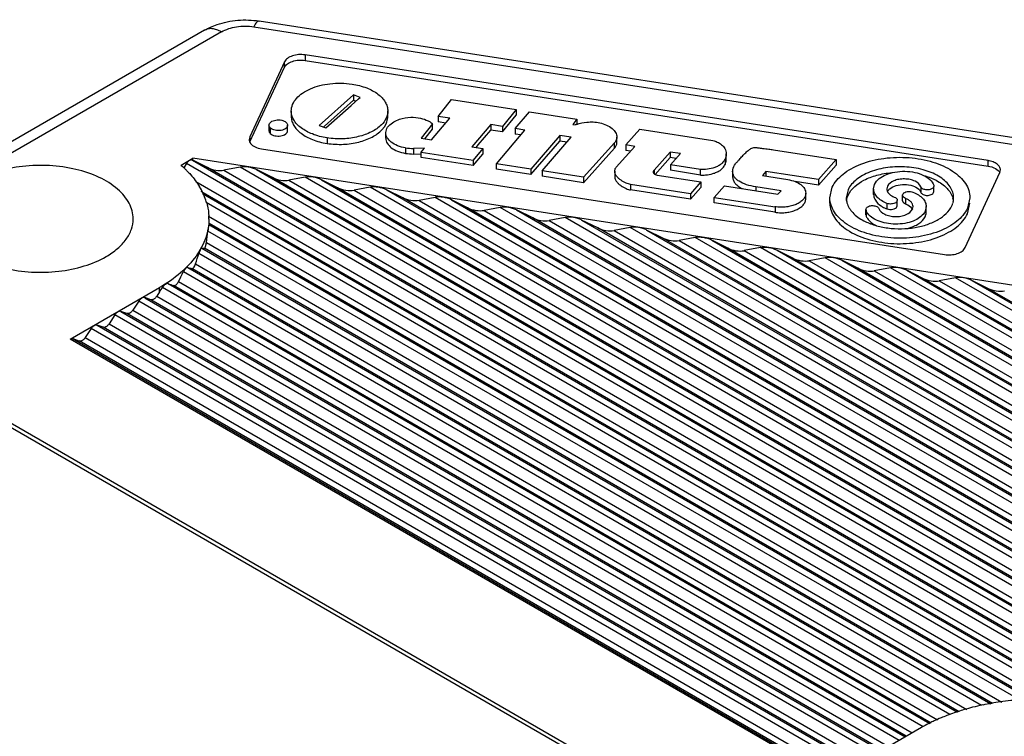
# Model space of a CAD drawing. Header units: inches. Extents: x 0 to 22, y 0 to 17.
# Tile 18 of 33: x 8.5 to 9.6, y 14.4 to 15.2. Entities that reach past the tile are written whole.
import ezdxf

# ---------------------------------------------------------------- set-up
doc = ezdxf.new("R2010")
doc.units = ezdxf.units.IN
doc.header["$LTSCALE"] = 1.21
doc.header["$MEASUREMENT"] = 0
doc.layers.get('0').update_dxf_attribs({"linetype": 'CONTINUOUS'})

msp = doc.modelspace()

# ---------------------------------------------------------------- linework, layer by layer
at = {"color": 7, "linetype": 'CONTINUOUS'}
for p, q in [((8.7271, 15.2252), (9.6896, 15.0763)), ((9.6956, 15.0831), (8.7331, 15.232)), ((8.6694, 15.2213), (7.6936, 14.6579)), ((8.6891, 15.2193), (7.7329, 14.6673)), ((8.7871, 15.1924), (8.7871, 15.186)), ((9.5857, 15.0689), (8.7871, 15.1924)), ((8.763, 15.1844), (8.7222, 15.0965)), ((8.7225, 15.0906), (8.763, 15.1779)), ((8.763, 15.1779), (8.763, 15.1844)), ((8.7871, 15.186), (9.5857, 15.0624)), ((8.8436, 15.1457), (8.8035, 15.11)), ((8.8436, 15.1457), (8.8436, 15.1393)), ((8.8514, 15.1426), (8.8436, 15.1457)), ((8.8096, 15.109), (8.8436, 15.1393)), ((8.8114, 15.1071), (8.8407, 15.1331)), ((8.8407, 15.1331), (8.8456, 15.1375)), ((8.8436, 15.1393), (8.8464, 15.1382)), ((8.8456, 15.1375), (8.8496, 15.1411)), ((8.8496, 15.1411), (8.8514, 15.1426)), ((8.9425, 15.1204), (8.9583, 15.1402)), ((8.9583, 15.1402), (9.034, 15.1285)), ((8.7708, 15.1268), (8.7708, 15.1204)), ((8.8837, 15.1204), (8.8837, 15.1269)), ((8.9425, 15.1204), (8.9425, 15.114)), ((8.9562, 15.1183), (8.9425, 15.1204)), ((9.034, 15.1285), (9.0178, 15.1088)), ((9.0178, 15.1024), (9.034, 15.1221)), ((9.0326, 15.1062), (9.0493, 15.1257)), ((9.034, 15.1285), (9.034, 15.1221)), ((9.0493, 15.1257), (9.1047, 15.1171)), ((8.7447, 15.1101), (8.7447, 15.1037)), ((8.7665, 15.1038), (8.7665, 15.1103)), ((8.8035, 15.11), (8.8114, 15.1071)), ((8.8086, 15.1081), (8.8096, 15.109)), ((8.8768, 15.1048), (8.8797, 15.1084)), ((8.8797, 15.1084), (8.8817, 15.112)), ((8.9361, 15.1119), (8.9226, 15.0951)), ((8.9349, 15.0932), (8.9562, 15.1183)), ((8.9361, 15.1055), (8.9361, 15.1119)), ((8.9514, 15.1126), (8.9425, 15.114)), ((9.0042, 15.111), (8.9821, 15.0848)), ((9.0042, 15.111), (9.0042, 15.1046)), ((9.0178, 15.1088), (9.0042, 15.111)), ((9.0178, 15.1088), (9.0178, 15.1024)), ((9.1047, 15.1171), (9.1001, 15.111)), ((9.1001, 15.111), (9.103, 15.1105)), ((9.1047, 15.1171), (9.1047, 15.1111)), ((8.7462, 15.107), (8.7462, 15.1006)), ((8.8814, 15.1015), (8.8824, 15.1062)), ((8.8814, 15.0951), (8.8814, 15.1015)), ((8.9272, 15.0944), (8.9361, 15.1055)), ((8.9895, 15.0872), (9.0041, 15.1045)), ((9.0178, 15.1024), (9.0042, 15.1046)), ((9.0108, 15.0652), (9.0439, 15.1045)), ((9.0326, 15.1062), (9.0326, 15.0998)), ((9.0439, 15.1045), (9.0326, 15.1062)), ((9.0391, 15.0988), (9.0326, 15.0998)), ((9.085, 15.0981), (9.0508, 15.059)), ((9.085, 15.0981), (9.085, 15.0917)), ((9.0982, 15.0961), (9.085, 15.0981)), ((9.1622, 15.0872), (9.1785, 15.1057)), ((9.1785, 15.1057), (9.2639, 15.0924)), ((8.7222, 15.0965), (8.7216, 15.0936)), ((8.7222, 15.0965), (8.7222, 15.0912)), ((8.8126, 15.0954), (8.8126, 15.0889)), ((8.9226, 15.0951), (8.9349, 15.0932)), ((8.9874, 15.0847), (8.9895, 15.0872)), ((9.0508, 15.0526), (9.085, 15.0917)), ((9.0644, 15.0569), (9.0982, 15.0961)), ((9.0933, 15.0904), (9.085, 15.0917)), ((9.1488, 15.0896), (9.1126, 15.0495)), ((9.1488, 15.0832), (9.1488, 15.0896)), ((9.1507, 15.0613), (9.1727, 15.0854)), ((9.1516, 15.09), (9.1516, 15.0964)), ((9.1622, 15.0872), (9.1622, 15.0807)), ((9.1727, 15.0854), (9.1622, 15.0872)), ((8.7361, 15.0826), (9.5347, 14.9591)), ((8.9044, 15.0837), (8.9044, 15.0773)), ((8.9267, 15.0835), (8.9139, 15.0829)), ((8.9139, 15.0829), (8.9139, 15.0765)), ((8.9139, 15.0765), (8.9228, 15.0769)), ((8.9227, 15.0789), (8.9267, 15.0835)), ((8.9227, 15.0724), (8.9227, 15.0789)), ((8.9227, 15.0789), (8.9835, 15.0695)), ((8.9821, 15.0848), (8.9947, 15.0829)), ((8.9947, 15.0829), (8.9835, 15.0695)), ((8.9835, 15.063), (8.9947, 15.0764)), ((8.9869, 15.0841), (8.9874, 15.0847)), ((8.9947, 15.0829), (8.9947, 15.0764)), ((9.1126, 15.043), (9.1488, 15.0832)), ((9.1676, 15.0798), (9.1622, 15.0807)), ((9.214, 15.0789), (9.1951, 15.0575)), ((9.214, 15.0789), (9.214, 15.0725)), ((9.226, 15.077), (9.214, 15.0789)), ((9.2142, 15.0639), (9.226, 15.077)), ((9.2796, 15.0705), (9.2796, 15.0769)), ((9.3346, 15.0815), (9.4079, 15.0702)), ((8.6419, 15.0635), (8.6558, 15.0715)), ((8.6481, 15.0653), (8.6454, 15.0612)), ((9.7602, 14.4233), (8.6481, 15.0653)), ((8.6558, 15.0692), (8.6551, 15.0694)), ((8.6551, 15.0694), (9.7672, 14.4273)), ((8.6558, 15.0692), (8.6558, 15.0715)), ((9.7853, 14.8968), (8.6558, 15.0715)), ((8.6729, 15.0607), (8.6558, 15.0692)), ((8.9835, 15.063), (8.9227, 15.0724)), ((8.9835, 15.0695), (8.9835, 15.063)), ((9.0108, 15.0588), (9.0108, 15.0652)), ((9.0508, 15.059), (9.0108, 15.0652)), ((9.1964, 15.0526), (9.214, 15.0725)), ((9.221, 15.0714), (9.214, 15.0725)), ((9.2142, 15.0639), (9.2142, 15.0575)), ((9.2494, 15.0585), (9.2142, 15.0639)), ((9.2781, 15.0706), (9.2781, 15.0642)), ((9.4079, 15.0702), (9.3874, 15.0466)), ((9.3874, 15.0401), (9.4079, 15.0637)), ((9.4079, 15.0702), (9.4079, 15.0637)), ((9.5857, 15.0624), (9.5857, 15.0689)), ((9.7685, 14.4281), (8.6729, 15.0607)), ((8.7109, 15.0612), (8.692, 15.0577)), ((8.692, 15.0577), (9.7755, 14.4321)), ((9.788, 14.4393), (8.7109, 15.0612)), ((8.749, 15.0489), (8.7301, 15.0583)), ((8.7301, 15.0583), (9.795, 14.4434)), ((9.0508, 15.0526), (9.0108, 15.0588)), ((9.0508, 15.059), (9.0508, 15.0526)), ((9.0644, 15.0569), (9.0644, 15.0505)), ((9.1126, 15.0495), (9.0644, 15.0569)), ((9.1491, 15.0564), (9.1491, 15.05)), ((9.1941, 15.0551), (9.1943, 15.0545)), ((9.1951, 15.0575), (9.1951, 15.0535)), ((9.1965, 15.0525), (9.1986, 15.052)), ((9.1986, 15.052), (9.2498, 15.044)), ((9.2494, 15.052), (9.2142, 15.0575)), ((9.2494, 15.052), (9.2494, 15.0585)), ((9.287, 15.0561), (9.287, 15.0497)), ((9.3259, 15.056), (9.3218, 15.0513)), ((9.3218, 15.0513), (9.3515, 15.0467)), ((9.3259, 15.056), (9.3259, 15.0506)), ((9.3874, 15.0466), (9.3259, 15.056)), ((9.5589, 14.9671), (9.5996, 15.0549)), ((9.5996, 15.0549), (9.6003, 15.0579)), ((8.6592, 15.0445), (9.7225, 14.4305)), ((9.7963, 14.4441), (8.749, 15.0489)), ((8.787, 15.0495), (8.7681, 15.0459)), ((8.7681, 15.0459), (9.8033, 14.4482)), ((9.8158, 14.4554), (8.787, 15.0495)), ((8.825, 15.0371), (8.8061, 15.0465)), ((8.8061, 15.0465), (9.8228, 14.4595)), ((9.1126, 15.043), (9.0644, 15.0505)), ((9.1126, 15.0495), (9.1126, 15.043)), ((9.1675, 15.041), (9.1675, 15.0346)), ((9.2376, 15.0301), (9.1675, 15.041)), ((9.2498, 15.044), (9.2376, 15.0301)), ((9.2498, 15.044), (9.2498, 15.0376)), ((9.2653, 15.0258), (9.2773, 15.0394)), ((9.2773, 15.0394), (9.34, 15.0298)), ((9.3874, 15.0402), (9.36, 15.0443)), ((9.3874, 15.0466), (9.3874, 15.0402)), ((9.4519, 15.0358), (9.4531, 15.0411)), ((9.5224, 15.0391), (9.5221, 15.0379)), ((9.5222, 15.04), (9.5224, 15.0391)), ((9.7022, 14.4342), (8.6656, 15.0327)), ((8.6668, 15.0305), (9.6984, 14.4349)), ((9.8242, 14.4602), (8.825, 15.0371)), ((8.863, 15.0377), (8.8442, 15.0342)), ((8.8442, 15.0342), (9.8312, 14.4643)), ((9.8437, 14.4715), (8.863, 15.0377)), ((8.9011, 15.0254), (8.8822, 15.0347)), ((8.8822, 15.0347), (9.8507, 14.4755)), ((9.2376, 15.0237), (9.1675, 15.0346)), ((9.2376, 15.0237), (9.2498, 15.0376)), ((9.2376, 15.0301), (9.2376, 15.0237)), ((9.3141, 15.0381), (9.3141, 15.0338)), ((9.3436, 15.0336), (9.3141, 15.0381)), ((9.34, 15.0298), (9.3436, 15.0336)), ((9.3725, 15.0244), (9.3725, 15.0308)), ((9.4007, 15.0254), (9.4035, 15.0377)), ((9.422, 15.0348), (9.4198, 15.0254)), ((9.4519, 15.0294), (9.4519, 15.0358)), ((9.468, 15.0388), (9.4673, 15.0358)), ((9.4858, 15.0283), (9.4861, 15.0295)), ((9.4858, 15.0219), (9.4858, 15.0283)), ((9.5072, 15.0382), (9.5072, 15.0317)), ((9.5221, 15.0315), (9.5224, 15.0326)), ((9.5224, 15.0326), (9.5224, 15.0379)), ((9.6798, 14.4375), (8.6711, 15.0199)), ((9.852, 14.4763), (8.9011, 15.0254)), ((8.9391, 15.0259), (8.9202, 15.0224)), ((8.9202, 15.0224), (9.859, 14.4803)), ((9.8715, 14.4876), (8.9391, 15.0259)), ((8.9771, 15.0136), (8.9582, 15.023)), ((8.9582, 15.023), (9.8785, 14.4916)), ((9.2653, 15.0194), (9.2653, 15.0258)), ((9.2653, 15.0258), (9.3366, 15.0148)), ((9.3366, 15.0084), (9.2653, 15.0194)), ((9.4007, 15.019), (9.4007, 15.0254)), ((9.4674, 15.0188), (9.4674, 15.0124)), ((9.4795, 15.0225), (9.4792, 15.0214)), ((9.4792, 15.0149), (9.4795, 15.0161)), ((9.4795, 15.0161), (9.4795, 15.0214)), ((9.4892, 15.0247), (9.4892, 15.0182)), ((9.5645, 15.0254), (9.5617, 15.0132)), ((9.5617, 15.0068), (9.5645, 15.019)), ((9.8798, 14.4924), (8.9771, 15.0136)), ((9.0152, 15.0142), (8.9963, 15.0106)), ((8.9963, 15.0106), (9.8869, 14.4964)), ((9.8994, 14.5036), (9.0152, 15.0142)), ((9.0532, 15.0018), (9.0343, 15.0112)), ((9.0343, 15.0112), (9.9064, 14.5077)), ((9.3366, 15.0148), (9.3366, 15.0084)), ((9.4429, 15.0123), (9.4431, 15.0129)), ((9.4429, 15.0054), (9.4429, 15.0118)), ((9.443, 15.0109), (9.4429, 15.0118)), ((9.4429, 15.0054), (9.443, 15.0045)), ((9.443, 15.0109), (9.443, 15.0045)), ((9.4973, 15.012), (9.498, 15.0151)), ((9.5134, 15.0151), (9.5122, 15.0097)), ((9.5134, 15.0086), (9.5134, 15.0151)), ((8.674, 15.0038), (9.6522, 14.439)), ((8.6743, 14.994), (9.636, 14.4388)), ((8.6745, 15.0005), (8.6745, 15.0008)), ((9.6384, 14.4389), (8.6747, 14.9953)), ((9.9077, 14.5084), (9.0532, 15.0018)), ((9.0912, 15.0024), (9.0723, 14.9989)), ((9.0723, 14.9989), (9.9147, 14.5125)), ((9.9272, 14.5197), (9.0912, 15.0024)), ((9.1292, 14.9901), (9.1104, 14.9994)), ((9.1104, 14.9994), (9.9342, 14.5238)), ((9.6233, 14.438), (8.6733, 14.9865)), ((9.9355, 14.5245), (9.1292, 14.9901)), ((9.1673, 14.9906), (9.1484, 14.9871)), ((9.1484, 14.9871), (9.9425, 14.5286)), ((9.955, 14.5358), (9.1673, 14.9906)), ((9.2053, 14.9783), (9.1864, 14.9877)), ((9.1864, 14.9877), (9.962, 14.5398)), ((8.6716, 14.9731), (9.6017, 14.436)), ((9.9634, 14.5406), (9.2053, 14.9783)), ((9.2433, 14.9789), (9.2244, 14.9753)), ((9.2244, 14.9753), (9.9704, 14.5446)), ((9.9829, 14.5519), (9.2433, 14.9789)), ((9.2814, 14.9665), (9.2625, 14.9759)), ((9.2625, 14.9759), (9.9899, 14.5559)), ((9.5782, 14.4319), (8.6628, 14.9604)), ((8.6663, 14.9665), (9.589, 14.4338)), ((9.591, 14.4341), (8.6692, 14.9664)), ((9.9912, 14.5567), (9.2814, 14.9665)), ((9.3194, 14.9671), (9.3005, 14.9636)), ((9.3005, 14.9636), (9.9982, 14.5607)), ((10.0107, 14.5679), (9.3194, 14.9671)), ((9.3574, 14.9548), (9.3385, 14.9641)), ((9.3385, 14.9641), (10.0177, 14.572)), ((8.6589, 14.9482), (9.5609, 14.4274)), ((10.019, 14.5727), (9.3574, 14.9548)), ((9.3954, 14.9553), (9.3766, 14.9518)), ((9.3766, 14.9518), (10.026, 14.5768)), ((10.0386, 14.584), (9.3954, 14.9553)), ((9.4335, 14.943), (9.4146, 14.9524)), ((9.4146, 14.9524), (10.0456, 14.5881)), ((9.5409, 14.4213), (8.6446, 14.9388)), ((8.6498, 14.9439), (9.5501, 14.4241)), ((9.5518, 14.4246), (8.6545, 14.9427)), ((10.0469, 14.5888), (9.4335, 14.943)), ((9.4715, 14.9436), (9.4526, 14.94)), ((9.4526, 14.94), (10.0539, 14.5929)), ((10.0664, 14.6001), (9.4715, 14.9436)), ((9.5095, 14.9312), (9.4906, 14.9406)), ((9.4906, 14.9406), (10.0734, 14.6041)), ((8.6269, 14.925), (9.5175, 14.4107)), ((8.6391, 14.9275), (9.5266, 14.4151)), ((10.0747, 14.6049), (9.5095, 14.9312)), ((9.5476, 14.9318), (9.5287, 14.9283)), ((9.5287, 14.9283), (10.0817, 14.6089)), ((10.0942, 14.6162), (9.5476, 14.9318)), ((9.5856, 14.9195), (9.5667, 14.9288)), ((9.5667, 14.9288), (10.1012, 14.6202)), ((8.5124, 14.8602), (8.6168, 14.9204)), ((8.6168, 14.9155), (8.6134, 14.9102)), ((8.6168, 14.9155), (8.6168, 14.9204)), ((9.5098, 14.4071), (8.6202, 14.9207)), ((9.519, 14.4114), (8.6331, 14.9229)), ((10.1026, 14.621), (9.5856, 14.9195)), ((8.5925, 14.9046), (8.5855, 14.8942)), ((9.4818, 14.3911), (8.5925, 14.9046)), ((8.6064, 14.9062), (8.5994, 14.9087)), ((8.5995, 14.9086), (9.4888, 14.3952)), ((9.4901, 14.3959), (8.6064, 14.9062)), ((8.6134, 14.9102), (9.4971, 14.4)), ((8.5716, 14.8926), (9.4609, 14.3791)), ((8.5786, 14.8901), (8.5716, 14.8926)), ((9.4623, 14.3799), (8.5785, 14.8901)), ((8.5855, 14.8942), (9.4693, 14.3839)), ((8.5646, 14.8885), (8.5577, 14.8781)), ((8.5577, 14.8781), (9.4414, 14.3678)), ((9.4539, 14.375), (8.5646, 14.8885)), ((8.5368, 14.8725), (8.5299, 14.862)), ((9.4261, 14.359), (8.5368, 14.8725)), ((8.5508, 14.874), (8.5437, 14.8765)), ((8.5438, 14.8765), (9.4331, 14.363)), ((9.4344, 14.3638), (8.5507, 14.874)), ((9.4033, 14.3458), (8.5124, 14.8602)), ((8.5159, 14.8604), (9.4053, 14.3469)), ((8.5229, 14.8579), (8.5159, 14.8604)), ((9.4066, 14.3477), (8.5229, 14.858)), ((8.5299, 14.862), (9.4136, 14.3517)), ((8.2925, 14.8489), (9.3838, 14.2188)), ((8.2925, 14.8441), (9.3838, 14.214)), ((9.5077, 14.4061), (9.4033, 14.3458))]:
    msp.add_line(p, q, dxfattribs=at)
for centre, radius, start, end in [((9.1191, 15.0694), 0.0442, 109.2433, 111.3716), ((8.7519, 15.1128), 0.00809, 225.1929, 229.1262), ((8.7309, 15.0949), 0.00963, 213.7105, 217.7553), ((8.9163, 15.1716), 0.0887, 262.3101, 268.4691), ((8.9163, 15.1652), 0.0887, 262.3101, 268.4691), ((8.5558, 14.965), 0.1308, 47.5536, 48.8643), ((8.5586, 14.9681), 0.1266, 46.254, 47.5535), ((8.5619, 14.9714), 0.1219, 44.5261, 46.2566), ((9.1957, 15.0554), 0.00169, 179.9701, 190.0243), ((8.5913, 14.9946), 0.0844, 25.2779, 31.1962), ((8.5983, 14.998), 0.0766, 18.681, 25.2284), ((9.4436, 15.0183), 0.0239, 155.0487, 163.3373), ((9.4767, 15.037), 0.00974, 212.7938, 217.3583), ((8.6027, 14.9995), 0.072, 16.498, 18.61), ((9.442, 15.0188), 0.0222, 163.3713, 171.0913), ((9.4743, 15.0246), 0.00602, 304.3038, 307.5128), ((9.5216, 15.0261), 0.0239, 335.0487, 343.3371), ((9.5234, 15.0188), 0.0221, 8.8044, 16.6309), ((9.4455, 15.0118), 0.0026, 169.5154, 179.962), ((8.6089, 15.0008), 0.0656, 0.0047, 2.9717), ((8.8274, 14.9709), 0.1549, 172.3124, 174.2186), ((8.516, 14.8537), 0.00708, 117.1114, 120.0202), ((9.6366, 14.1579), 0.2805, 104.2388, 106.305), ((9.6397, 14.1458), 0.293, 101.8493, 104.2416), ((9.6428, 14.131), 0.308, 99.867, 101.8588), ((9.6445, 14.1213), 0.3179, 98.0653, 99.8692), ((9.646, 14.1108), 0.3285, 93.6671, 98.0602), ((9.6167, 14.2135), 0.2214, 112.8551, 115.1604), ((9.6221, 14.2008), 0.2351, 111.0925, 112.8668), ((9.6255, 14.1923), 0.2443, 109.9972, 111.0962), ((9.6293, 14.1817), 0.2556, 107.9314, 109.9903), ((9.6332, 14.1695), 0.2684, 106.3076, 107.9354), ((9.6014, 14.2438), 0.1874, 119.0466, 119.9991), ((9.6059, 14.2357), 0.1967, 116.6818, 119.0415), ((9.6121, 14.2235), 0.2104, 115.1608, 116.6978)]:
    msp.add_arc(centre, radius, start, end, dxfattribs=at)
for centre, major_axis, ratio, start_param, end_param in [((8.7205, 15.0548), (0.0152, -0.0028), 0.41074, 0.967319, 2.32776), ((8.6825, 15.0642), (0.0152, -0.0028), 0.41074, -2.174274, -0.813833), ((8.7585, 15.0524), (0.0152, -0.0028), 0.41074, -2.174274, -0.813833), ((8.7966, 15.043), (0.0152, -0.0028), 0.41074, 0.967319, 2.32776), ((8.8346, 15.0406), (0.0152, -0.0028), 0.41074, -2.174274, -0.813833), ((8.8726, 15.0312), (0.0152, -0.0028), 0.41074, 0.967319, 2.32776), ((8.9106, 15.0289), (0.0152, -0.0028), 0.41074, -2.174274, -0.813833), ((8.9487, 15.0195), (0.0152, -0.0028), 0.41074, 0.967319, 2.32776), ((8.9867, 15.0171), (0.0152, -0.0028), 0.41074, -2.174274, -0.813833), ((9.0247, 15.0077), (0.0152, -0.0028), 0.41074, 0.967319, 2.32776), ((9.0628, 15.0053), (0.0152, -0.0028), 0.41074, -2.174274, -0.813833), ((9.1008, 14.9959), (0.0152, -0.0028), 0.41074, 0.967319, 2.32776), ((8.4776, 14.9178), (0.1479, 0.2047), 0.634351, -0.893151, -0.831021), ((9.1388, 14.9936), (0.0152, -0.0028), 0.41074, -2.174274, -0.813833), ((9.1768, 14.9842), (0.0152, -0.0028), 0.41074, 0.967319, 2.32776), ((9.2149, 14.9818), (0.0152, -0.0028), 0.41074, -2.174274, -0.813833), ((9.2529, 14.9724), (0.0152, -0.0028), 0.41074, 0.967319, 2.32776), ((8.4776, 14.9438), (0.1479, 0.2047), 0.634351, -1.121381, -1.067163), ((8.4776, 15.0608), (0.1967, -0.0928), 0.090392, -0.247634, -0.19025), ((9.2909, 14.97), (0.0152, -0.0028), 0.41074, -2.174274, -0.813833), ((9.329, 14.9606), (0.0152, -0.0028), 0.41074, 0.967319, 2.32776), ((9.367, 14.9583), (0.0152, -0.0028), 0.41074, -2.174274, -0.813833), ((9.405, 14.9489), (0.0152, -0.0028), 0.41074, 0.967319, 2.32776), ((8.4776, 14.9698), (0.1479, 0.2047), 0.634351, -1.329882, -1.279169), ((8.4776, 15.0348), (0.1967, -0.0928), 0.090392, -0.464024, -0.411935), ((9.443, 14.9465), (0.0152, -0.0028), 0.41074, -2.174274, -0.813833), ((9.4811, 14.9371), (0.0152, -0.0028), 0.41074, 0.967319, 2.32776), ((8.4776, 15.0088), (0.1967, -0.0928), 0.090392, -0.667549, -0.617611), ((9.5191, 14.9347), (0.0152, -0.0028), 0.41074, -2.174274, -0.813833), ((9.5571, 14.9253), (0.0152, -0.0028), 0.41074, 0.967319, 2.32776), ((8.4776, 14.9958), (0.1479, 0.2047), 0.634351, -1.505949, -1.481105), ((9.5952, 14.923), (0.0152, -0.0028), 0.41074, -2.174274, -0.813833)]:
    msp.add_ellipse(centre, major_axis=major_axis, ratio=ratio, start_param=start_param, end_param=end_param, dxfattribs=at)
for points, knots in [([(8.6694, 15.2213), (8.674, 15.2239), (8.6865, 15.2295), (8.7082, 15.2338), (8.7249, 15.2333), (8.7331, 15.232)], [0, 0, 0, 0, 0.2435, 0.619144, 1, 1, 1, 1]), ([(8.6891, 15.2193), (8.6945, 15.2224), (8.7072, 15.2263), (8.7204, 15.2263), (8.7271, 15.2252)], [0, 0, 0, 0, 0.477228, 1, 1, 1, 1]), ([(8.7331, 15.232), (8.7321, 15.2321), (8.7302, 15.2306), (8.7286, 15.2281), (8.7276, 15.2263), (8.7271, 15.2252)], [0, 0, 0, 0, 0.345521, 0.632069, 1, 1, 1, 1]), ([(8.6891, 15.2193), (8.6874, 15.2203), (8.6839, 15.222), (8.6786, 15.2232), (8.6737, 15.2231), (8.6707, 15.222), (8.6694, 15.2213)], [0, 0, 0, 0, 0.289737, 0.549109, 0.782213, 1, 1, 1, 1]), ([(8.7871, 15.1924), (8.7846, 15.1928), (8.7795, 15.193), (8.7724, 15.1916), (8.7665, 15.1889), (8.7637, 15.1859), (8.763, 15.1844)], [0, 0, 0, 0, 0.286389, 0.563042, 0.804684, 1, 1, 1, 1]), ([(8.763, 15.1779), (8.7637, 15.1795), (8.7665, 15.1825), (8.7724, 15.1852), (8.7795, 15.1866), (8.7846, 15.1864), (8.7871, 15.186)], [0, 0, 0, 0, 0.195316, 0.436958, 0.713611, 1, 1, 1, 1]), ([(8.7708, 15.1268), (8.7708, 15.1294), (8.772, 15.1349), (8.7768, 15.1421), (8.7841, 15.1483), (8.7969, 15.1551), (8.8167, 15.1599), (8.8334, 15.1596), (8.8419, 15.1583)], [0, 0, 0, 0, 0.090239, 0.189855, 0.299874, 0.422098, 0.697839, 1, 1, 1, 1]), ([(8.8419, 15.1583), (8.8477, 15.1574), (8.8584, 15.1547), (8.8702, 15.1485), (8.8771, 15.1424), (8.8808, 15.1375), (8.8831, 15.1323), (8.8837, 15.1286), (8.8837, 15.1269)], [0, 0, 0, 0, 0.314975, 0.582129, 0.698942, 0.805651, 0.90466, 1, 1, 1, 1]), ([(8.8126, 15.0954), (8.8068, 15.0963), (8.7961, 15.099), (8.7843, 15.1052), (8.7773, 15.1113), (8.7736, 15.1162), (8.7713, 15.1214), (8.7708, 15.1251), (8.7708, 15.1268)], [0, 0, 0, 0, 0.31504, 0.582237, 0.699054, 0.805746, 0.904716, 1, 1, 1, 1]), ([(8.7708, 15.1204), (8.7708, 15.1186), (8.7713, 15.115), (8.7736, 15.1097), (8.7773, 15.1049), (8.7843, 15.0987), (8.7961, 15.0925), (8.8068, 15.0898), (8.8126, 15.0889)], [0, 0, 0, 0, 0.095284, 0.194254, 0.300946, 0.417763, 0.68496, 1, 1, 1, 1]), ([(8.8837, 15.1269), (8.8837, 15.124), (8.8822, 15.1179), (8.8785, 15.1129), (8.8762, 15.1106)], [0, 0, 0, 0, 0.472403, 1, 1, 1, 1]), ([(8.8817, 15.112), (8.8821, 15.1127), (8.8831, 15.1154), (8.8837, 15.1183), (8.8837, 15.1204)], [0, 0, 0, 0, 0.260361, 1, 1, 1, 1]), ([(8.8974, 15.1172), (8.9016, 15.1186), (8.91, 15.1201), (8.9214, 15.1189), (8.9291, 15.1163), (8.9337, 15.1138), (8.9354, 15.1125), (8.9361, 15.1119)], [0, 0, 0, 0, 0.333315, 0.615264, 0.843466, 0.932272, 1, 1, 1, 1]), ([(8.7447, 15.1101), (8.7447, 15.1108), (8.7452, 15.1123), (8.747, 15.1142), (8.7496, 15.1155), (8.7538, 15.1167), (8.7593, 15.1165), (8.7635, 15.1148), (8.7649, 15.1135)], [0, 0, 0, 0, 0.089991, 0.19198, 0.314289, 0.456899, 0.751367, 1, 1, 1, 1]), ([(8.7462, 15.107), (8.7458, 15.1075), (8.7451, 15.1084), (8.7447, 15.1096), (8.7447, 15.1101)], [0, 0, 0, 0, 0.539082, 1, 1, 1, 1]), ([(8.7665, 15.1103), (8.7665, 15.1096), (8.7661, 15.1081), (8.7644, 15.1063), (8.7619, 15.1049), (8.7588, 15.1041), (8.7554, 15.1038), (8.7512, 15.1043), (8.7481, 15.1054), (8.7466, 15.1067)], [0, 0, 0, 0, 0.088801, 0.189799, 0.310481, 0.452424, 0.597648, 0.748182, 1, 1, 1, 1]), ([(8.7649, 15.1135), (8.7654, 15.113), (8.7662, 15.1121), (8.7665, 15.1108), (8.7665, 15.1103)], [0, 0, 0, 0, 0.539732, 1, 1, 1, 1]), ([(8.8762, 15.1106), (8.8729, 15.1073), (8.8642, 15.1015), (8.8488, 15.0962), (8.8312, 15.0937), (8.8188, 15.0944), (8.8126, 15.0954)], [0, 0, 0, 0, 0.211181, 0.45379, 0.719894, 1, 1, 1, 1]), ([(8.8824, 15.1062), (8.8831, 15.1073), (8.8869, 15.1124), (8.8927, 15.1156), (8.8974, 15.1172)], [0, 0, 0, 0, 0.210357, 1, 1, 1, 1]), ([(9.1045, 15.1111), (9.1084, 15.1125), (9.1149, 15.1139), (9.124, 15.1142), (9.1318, 15.1132), (9.1394, 15.1107), (9.1459, 15.1069), (9.1504, 15.1021), (9.1516, 15.0982), (9.1516, 15.0964)], [0, 0, 0, 0, 0.224409, 0.356746, 0.497693, 0.645663, 0.789353, 0.903335, 1, 1, 1, 1]), ([(8.7447, 15.1037), (8.7447, 15.1032), (8.7451, 15.102), (8.7458, 15.1011), (8.7462, 15.1006)], [0, 0, 0, 0, 0.460918, 1, 1, 1, 1]), ([(8.7462, 15.1006), (8.7476, 15.0992), (8.7518, 15.0975), (8.7573, 15.0973), (8.7616, 15.0984), (8.7643, 15.0997), (8.766, 15.1016), (8.7665, 15.1031), (8.7665, 15.1038)], [0, 0, 0, 0, 0.246382, 0.542319, 0.685578, 0.808612, 0.910624, 1, 1, 1, 1]), ([(8.8126, 15.0889), (8.8189, 15.088), (8.8315, 15.0873), (8.8494, 15.0898), (8.8649, 15.0954), (8.8735, 15.1014), (8.8768, 15.1048)], [0, 0, 0, 0, 0.281026, 0.547626, 0.789925, 1, 1, 1, 1]), ([(8.9044, 15.0837), (8.9013, 15.0842), (8.8954, 15.0858), (8.8879, 15.0898), (8.8827, 15.095), (8.8814, 15.0995), (8.8814, 15.1015)], [0, 0, 0, 0, 0.307696, 0.57848, 0.805397, 1, 1, 1, 1]), ([(8.7216, 15.0936), (8.7216, 15.0932), (8.7217, 15.0918), (8.7223, 15.0904), (8.7229, 15.0895)], [0, 0, 0, 0, 0.241988, 1, 1, 1, 1]), ([(8.7233, 15.089), (8.7246, 15.0872), (8.7288, 15.0843), (8.7335, 15.083), (8.7361, 15.0826)], [0, 0, 0, 0, 0.449851, 1, 1, 1, 1]), ([(8.8814, 15.0951), (8.8814, 15.093), (8.8827, 15.0886), (8.8879, 15.0833), (8.8954, 15.0794), (8.9013, 15.0778), (8.9044, 15.0773)], [0, 0, 0, 0, 0.194603, 0.42152, 0.692304, 1, 1, 1, 1]), ([(9.1516, 15.0964), (9.1516, 15.0952), (9.1511, 15.0927), (9.1497, 15.0906), (9.1488, 15.0896)], [0, 0, 0, 0, 0.467332, 1, 1, 1, 1]), ([(9.1488, 15.0832), (9.1497, 15.0842), (9.1511, 15.0863), (9.1516, 15.0888), (9.1516, 15.09)], [0, 0, 0, 0, 0.532668, 1, 1, 1, 1]), ([(9.2639, 15.0924), (9.2657, 15.092), (9.2692, 15.0906), (9.2742, 15.0876), (9.2777, 15.0838), (9.2794, 15.08), (9.2796, 15.078), (9.2796, 15.0769)], [0, 0, 0, 0, 0.228555, 0.484288, 0.739443, 0.86692, 1, 1, 1, 1]), ([(9.2796, 15.0769), (9.2796, 15.0764), (9.2795, 15.0743), (9.2788, 15.0722), (9.2781, 15.0706)], [0, 0, 0, 0, 0.227149, 1, 1, 1, 1]), ([(9.2904, 15.0652), (9.2907, 15.0657), (9.292, 15.067), (9.2943, 15.0697), (9.2976, 15.0733), (9.3012, 15.0771), (9.3047, 15.0804), (9.3078, 15.0828), (9.3104, 15.084), (9.3124, 15.0843), (9.314, 15.0842), (9.3155, 15.084), (9.3172, 15.0838), (9.3186, 15.0836), (9.3202, 15.0834), (9.3224, 15.0831), (9.3256, 15.0827), (9.3298, 15.0822), (9.3328, 15.0818), (9.3346, 15.0815)], [0, 0, 0, 0, 0.031784, 0.105882, 0.205052, 0.312128, 0.410139, 0.484273, 0.535303, 0.571924, 0.600762, 0.624906, 0.661628, 0.698886, 0.709263, 0.751194, 0.825407, 0.895975, 1, 1, 1, 1]), ([(8.5859, 15.0008), (8.5859, 15.0039), (8.5851, 15.0102), (8.5815, 15.0193), (8.5756, 15.028), (8.5645, 15.0391), (8.5456, 15.0506), (8.5185, 15.0596), (8.4881, 15.0639), (8.4568, 15.063), (8.4272, 15.0571), (8.4091, 15.0496), (8.4011, 15.045)], [0, 0, 0, 0, 0.042859, 0.08749, 0.135326, 0.18729, 0.304557, 0.438225, 0.582567, 0.729721, 0.871307, 1, 1, 1, 1]), ([(8.6516, 15.0688), (8.6513, 15.0686), (8.6499, 15.0677), (8.6488, 15.0664), (8.6481, 15.0653)], [0, 0, 0, 0, 0.230044, 1, 1, 1, 1]), ([(8.6551, 15.0694), (8.6548, 15.0695), (8.6536, 15.0697), (8.6524, 15.0693), (8.6516, 15.0688)], [0, 0, 0, 0, 0.220723, 1, 1, 1, 1]), ([(9.2781, 15.0706), (9.2775, 15.0693), (9.2758, 15.0667), (9.2723, 15.0637), (9.2682, 15.0615), (9.2626, 15.0595), (9.2571, 15.0585), (9.2523, 15.0582), (9.2503, 15.0583), (9.2494, 15.0585)], [0, 0, 0, 0, 0.13798, 0.27586, 0.416264, 0.556982, 0.81694, 0.922094, 1, 1, 1, 1]), ([(9.2494, 15.052), (9.2503, 15.0519), (9.2523, 15.0518), (9.2571, 15.0521), (9.2626, 15.0531), (9.2682, 15.0551), (9.2723, 15.0573), (9.2758, 15.0603), (9.2775, 15.0628), (9.2781, 15.0642)], [0, 0, 0, 0, 0.077906, 0.18306, 0.443018, 0.583736, 0.72414, 0.86202, 1, 1, 1, 1]), ([(9.2781, 15.0642), (9.2784, 15.0648), (9.2792, 15.0668), (9.2796, 15.0689), (9.2796, 15.0705)], [0, 0, 0, 0, 0.277796, 1, 1, 1, 1]), ([(9.287, 15.0561), (9.287, 15.0568), (9.2873, 15.0601), (9.2889, 15.0631), (9.2904, 15.0652)], [0, 0, 0, 0, 0.220058, 1, 1, 1, 1]), ([(9.4035, 15.0377), (9.4063, 15.0436), (9.4136, 15.0518), (9.4258, 15.0598), (9.4416, 15.0671), (9.4644, 15.0725), (9.4931, 15.0733), (9.5205, 15.0684), (9.5406, 15.0598), (9.5529, 15.0502), (9.5594, 15.0426), (9.5636, 15.0342), (9.5645, 15.0283), (9.5645, 15.0254)], [0, 0, 0, 0, 0.102321, 0.162148, 0.227504, 0.370915, 0.522426, 0.669253, 0.799904, 0.857109, 0.908713, 0.95569, 1, 1, 1, 1]), ([(9.6003, 15.0579), (9.6003, 15.0591), (9.5994, 15.0619), (9.5961, 15.0652), (9.5914, 15.0676), (9.5877, 15.0685), (9.5857, 15.0689)], [0, 0, 0, 0, 0.193809, 0.42074, 0.692074, 1, 1, 1, 1]), ([(9.5857, 15.0624), (9.5887, 15.062), (9.5941, 15.0604), (9.5986, 15.0566), (9.5996, 15.0545)], [0, 0, 0, 0, 0.563004, 1, 1, 1, 1]), ([(8.6488, 15.0569), (8.6503, 15.0555), (8.6557, 15.0497), (8.6604, 15.0433), (8.6635, 15.0383)], [0, 0, 0, 0, 0.259783, 1, 1, 1, 1]), ([(9.1491, 15.0564), (9.1491, 15.0568), (9.1493, 15.0585), (9.15, 15.0602), (9.1507, 15.0613)], [0, 0, 0, 0, 0.230242, 1, 1, 1, 1]), ([(9.1675, 15.041), (9.1667, 15.0411), (9.165, 15.0416), (9.1612, 15.043), (9.1573, 15.0451), (9.1536, 15.048), (9.1512, 15.0505), (9.1496, 15.0533), (9.1491, 15.0554), (9.1491, 15.0564)], [0, 0, 0, 0, 0.089911, 0.205363, 0.477644, 0.618397, 0.75329, 0.879361, 1, 1, 1, 1]), ([(9.1951, 15.0575), (9.1949, 15.0573), (9.1944, 15.0567), (9.194, 15.056), (9.194, 15.0554)], [0, 0, 0, 0, 0.30795, 1, 1, 1, 1]), ([(9.1943, 15.0545), (9.1944, 15.0543), (9.1949, 15.0534), (9.1958, 15.0528), (9.1965, 15.0525)], [0, 0, 0, 0, 0.173467, 1, 1, 1, 1]), ([(9.3141, 15.0381), (9.3103, 15.0387), (9.3036, 15.0402), (9.2959, 15.0435), (9.2913, 15.0469), (9.2889, 15.0497), (9.2874, 15.0528), (9.287, 15.055), (9.287, 15.0561)], [0, 0, 0, 0, 0.323913, 0.593096, 0.707559, 0.810518, 0.905886, 1, 1, 1, 1]), ([(9.5454, 15.0254), (9.5454, 15.0276), (9.5447, 15.0322), (9.5415, 15.0386), (9.5365, 15.0445), (9.5271, 15.0518), (9.5117, 15.0584), (9.4907, 15.0621), (9.4687, 15.0615), (9.4512, 15.0574), (9.4391, 15.0518), (9.4297, 15.0456), (9.4241, 15.0394), (9.422, 15.0348)], [0, 0, 0, 0, 0.044313, 0.091284, 0.142884, 0.20009, 0.330735, 0.477559, 0.629069, 0.772485, 0.837846, 0.897675, 1, 1, 1, 1]), ([(9.422, 15.0284), (9.4256, 15.0361), (9.4375, 15.0456), (9.4559, 15.0523), (9.4671, 15.0543), (9.4729, 15.0548)], [0, 0, 0, 0, 0.43287, 0.704416, 1, 1, 1, 1]), ([(9.4531, 15.0411), (9.4555, 15.0463), (9.4642, 15.0522), (9.4769, 15.0558), (9.4884, 15.0567), (9.4999, 15.0554), (9.5122, 15.0515), (9.5204, 15.0452), (9.5222, 15.04)], [0, 0, 0, 0, 0.217618, 0.35655, 0.505261, 0.653034, 0.789367, 1, 1, 1, 1]), ([(9.5104, 15.0515), (9.5117, 15.0511), (9.5167, 15.0496), (9.5215, 15.0476), (9.5249, 15.0458)], [0, 0, 0, 0, 0.260214, 1, 1, 1, 1]), ([(9.1491, 15.05), (9.1491, 15.049), (9.1496, 15.0469), (9.1512, 15.0441), (9.1536, 15.0416), (9.1573, 15.0387), (9.1612, 15.0366), (9.165, 15.0351), (9.1667, 15.0347), (9.1675, 15.0346)], [0, 0, 0, 0, 0.120639, 0.24671, 0.381603, 0.522356, 0.794637, 0.910089, 1, 1, 1, 1]), ([(9.287, 15.0497), (9.287, 15.0483), (9.2876, 15.0455), (9.29, 15.0418), (9.2937, 15.0386), (9.2967, 15.0369), (9.2983, 15.0362)], [0, 0, 0, 0, 0.219933, 0.448439, 0.705275, 1, 1, 1, 1]), ([(9.3515, 15.0467), (9.3544, 15.0462), (9.3598, 15.0448), (9.3666, 15.0413), (9.3712, 15.0366), (9.3725, 15.0326), (9.3725, 15.0308)], [0, 0, 0, 0, 0.315907, 0.583866, 0.80679, 1, 1, 1, 1]), ([(9.5072, 15.0382), (9.5061, 15.0411), (9.5015, 15.0447), (9.4945, 15.0469), (9.488, 15.0476), (9.4815, 15.0471), (9.4743, 15.0451), (9.4694, 15.0417), (9.468, 15.0388)], [0, 0, 0, 0, 0.210637, 0.346967, 0.494739, 0.64345, 0.782377, 1, 1, 1, 1]), ([(9.4708, 15.0359), (9.4729, 15.0377), (9.4786, 15.0403), (9.488, 15.0414), (9.4972, 15.04), (9.5027, 15.0372), (9.5047, 15.0354)], [0, 0, 0, 0, 0.232601, 0.504428, 0.773688, 1, 1, 1, 1]), ([(9.5249, 15.0458), (9.5296, 15.0433), (9.5377, 15.0378), (9.5433, 15.0294), (9.5445, 15.0251)], [0, 0, 0, 0, 0.546285, 1, 1, 1, 1]), ([(9.3725, 15.0308), (9.3725, 15.0295), (9.3719, 15.0268), (9.3695, 15.0231), (9.3658, 15.02), (9.3612, 15.0175), (9.3558, 15.0157), (9.3508, 15.0147), (9.3467, 15.0144), (9.3421, 15.0143), (9.3387, 15.0145), (9.3363, 15.0149)], [0, 0, 0, 0, 0.089152, 0.187528, 0.295945, 0.416356, 0.54783, 0.688831, 0.761895, 0.835697, 1, 1, 1, 1]), ([(9.4674, 15.0188), (9.4652, 15.0197), (9.4611, 15.0217), (9.456, 15.0258), (9.4527, 15.0305), (9.4519, 15.0341), (9.4519, 15.0358)], [0, 0, 0, 0, 0.299041, 0.562617, 0.792023, 1, 1, 1, 1]), ([(9.4519, 15.0294), (9.4519, 15.0283), (9.4521, 15.0269), (9.4525, 15.0255), (9.4526, 15.0252)], [0, 0, 0, 0, 0.745253, 1, 1, 1, 1]), ([(9.4673, 15.0358), (9.4673, 15.0354), (9.4674, 15.034), (9.468, 15.0326), (9.4686, 15.0317)], [0, 0, 0, 0, 0.242459, 1, 1, 1, 1]), ([(9.4681, 15.0327), (9.4683, 15.033), (9.469, 15.0342), (9.47, 15.0352), (9.4708, 15.0359)], [0, 0, 0, 0, 0.234407, 1, 1, 1, 1]), ([(9.469, 15.0311), (9.4694, 15.0306), (9.4714, 15.0284), (9.474, 15.027), (9.4761, 15.0262)], [0, 0, 0, 0, 0.223055, 1, 1, 1, 1]), ([(9.4892, 15.0247), (9.4882, 15.025), (9.4867, 15.0259), (9.4858, 15.0276), (9.4858, 15.0283)], [0, 0, 0, 0, 0.565382, 1, 1, 1, 1]), ([(9.4861, 15.0295), (9.4861, 15.0296), (9.4864, 15.0302), (9.4869, 15.0307), (9.4873, 15.031)], [0, 0, 0, 0, 0.230646, 1, 1, 1, 1]), ([(9.4873, 15.031), (9.4887, 15.0321), (9.4924, 15.0331), (9.4961, 15.0327), (9.4978, 15.032)], [0, 0, 0, 0, 0.479242, 1, 1, 1, 1]), ([(9.4978, 15.032), (9.5001, 15.0311), (9.5042, 15.0291), (9.5093, 15.0251), (9.5126, 15.0203), (9.5134, 15.0167), (9.5134, 15.0151)], [0, 0, 0, 0, 0.299041, 0.562617, 0.792023, 1, 1, 1, 1]), ([(9.5047, 15.0354), (9.505, 15.0351), (9.506, 15.034), (9.5068, 15.0327), (9.5072, 15.0317)], [0, 0, 0, 0, 0.268545, 1, 1, 1, 1]), ([(9.5205, 15.0362), (9.5195, 15.0355), (9.5169, 15.0346), (9.5129, 15.0345), (9.5093, 15.0356), (9.5075, 15.0372), (9.5072, 15.0382)], [0, 0, 0, 0, 0.255732, 0.541781, 0.802249, 1, 1, 1, 1]), ([(9.5072, 15.0317), (9.5076, 15.0306), (9.5101, 15.0287), (9.5145, 15.0279), (9.519, 15.0286), (9.5216, 15.0304), (9.5221, 15.0315)], [0, 0, 0, 0, 0.21136, 0.494691, 0.78163, 1, 1, 1, 1]), ([(9.5221, 15.0379), (9.5221, 15.0377), (9.5217, 15.0371), (9.521, 15.0365), (9.5205, 15.0362)], [0, 0, 0, 0, 0.227092, 1, 1, 1, 1]), ([(8.6717, 15.02), (8.6721, 15.0187), (8.6734, 15.0135), (8.6742, 15.0082), (8.6744, 15.0042)], [0, 0, 0, 0, 0.253017, 1, 1, 1, 1]), ([(9.3363, 15.0084), (9.3387, 15.0081), (9.3421, 15.0079), (9.3467, 15.0079), (9.3508, 15.0083), (9.3558, 15.0092), (9.3612, 15.0111), (9.3658, 15.0136), (9.3695, 15.0167), (9.3719, 15.0203), (9.3725, 15.0231), (9.3725, 15.0244)], [0, 0, 0, 0, 0.164303, 0.238105, 0.311169, 0.45217, 0.583644, 0.704055, 0.812472, 0.910848, 1, 1, 1, 1]), ([(9.5617, 15.0132), (9.559, 15.0072), (9.5517, 14.9991), (9.5394, 14.991), (9.5236, 14.9838), (9.5008, 14.9783), (9.4722, 14.9775), (9.4448, 14.9824), (9.4247, 14.9911), (9.4124, 15.0006), (9.4058, 15.0083), (9.4017, 15.0166), (9.4007, 15.0226), (9.4007, 15.0254)], [0, 0, 0, 0, 0.102321, 0.162148, 0.227504, 0.370915, 0.522426, 0.669253, 0.799904, 0.857109, 0.908713, 0.95569, 1, 1, 1, 1]), ([(9.4007, 15.019), (9.4007, 15.0161), (9.4017, 15.0102), (9.4058, 15.0019), (9.4124, 14.9942), (9.4247, 14.9847), (9.4448, 14.976), (9.4722, 14.9711), (9.5008, 14.9719), (9.5236, 14.9773), (9.5394, 14.9846), (9.5517, 14.9926), (9.559, 15.0008), (9.5617, 15.0068)], [0, 0, 0, 0, 0.044308, 0.091282, 0.142882, 0.200085, 0.330733, 0.477558, 0.62907, 0.772486, 0.837846, 0.897676, 1, 1, 1, 1]), ([(9.4198, 15.0254), (9.4198, 15.0239), (9.4201, 15.0218), (9.4206, 15.0198), (9.4207, 15.0193)], [0, 0, 0, 0, 0.746653, 1, 1, 1, 1]), ([(9.4207, 15.0193), (9.422, 15.0151), (9.4275, 15.0066), (9.4356, 15.0011), (9.4403, 14.9986)], [0, 0, 0, 0, 0.453794, 1, 1, 1, 1]), ([(9.4403, 14.9986), (9.4445, 14.9964), (9.4537, 14.9928), (9.4686, 14.9897), (9.4844, 14.9888), (9.5001, 14.9902), (9.5147, 14.9938), (9.5303, 15.0007), (9.5402, 15.0093), (9.5433, 15.016)], [0, 0, 0, 0, 0.125528, 0.261784, 0.403437, 0.544406, 0.678701, 0.801281, 1, 1, 1, 1]), ([(9.4431, 15.0129), (9.4436, 15.0141), (9.4463, 15.0159), (9.4508, 15.0165), (9.4552, 15.0157), (9.4577, 15.0138), (9.4581, 15.0127)], [0, 0, 0, 0, 0.21837, 0.505307, 0.788639, 1, 1, 1, 1]), ([(9.4526, 15.0252), (9.453, 15.0243), (9.4548, 15.0206), (9.458, 15.0176), (9.4607, 15.0159)], [0, 0, 0, 0, 0.22591, 1, 1, 1, 1]), ([(9.4777, 15.0196), (9.4763, 15.0187), (9.4727, 15.0178), (9.4691, 15.0182), (9.4674, 15.0188)], [0, 0, 0, 0, 0.483433, 1, 1, 1, 1]), ([(9.4761, 15.0262), (9.477, 15.0258), (9.4786, 15.025), (9.4795, 15.0233), (9.4795, 15.0225)], [0, 0, 0, 0, 0.565382, 1, 1, 1, 1]), ([(9.4792, 15.0214), (9.4791, 15.0212), (9.4788, 15.0206), (9.4783, 15.0201), (9.4779, 15.0198)], [0, 0, 0, 0, 0.230646, 1, 1, 1, 1]), ([(9.4858, 15.0219), (9.4858, 15.0212), (9.4867, 15.0195), (9.4882, 15.0186), (9.4892, 15.0182)], [0, 0, 0, 0, 0.434617, 1, 1, 1, 1]), ([(9.498, 15.0151), (9.498, 15.016), (9.4975, 15.018), (9.4956, 15.0207), (9.4928, 15.023), (9.4904, 15.0242), (9.4892, 15.0247)], [0, 0, 0, 0, 0.207977, 0.437383, 0.700959, 1, 1, 1, 1]), ([(9.4892, 15.0182), (9.4901, 15.0179), (9.4932, 15.0164), (9.4961, 15.014), (9.4972, 15.0118)], [0, 0, 0, 0, 0.287907, 1, 1, 1, 1]), ([(9.5445, 15.0193), (9.5447, 15.0198), (9.5452, 15.0218), (9.5454, 15.0239), (9.5454, 15.0254)], [0, 0, 0, 0, 0.253288, 1, 1, 1, 1]), ([(9.4452, 15.007), (9.4449, 15.0073), (9.4441, 15.0085), (9.4434, 15.0098), (9.443, 15.0109)], [0, 0, 0, 0, 0.260159, 1, 1, 1, 1]), ([(9.5122, 15.0097), (9.5099, 15.005), (9.5023, 14.9994), (9.4909, 14.9956), (9.4803, 14.9943), (9.4696, 14.9948), (9.4596, 14.9971), (9.4512, 15.001), (9.4467, 15.0048), (9.4452, 15.007)], [0, 0, 0, 0, 0.2097, 0.342422, 0.485956, 0.631636, 0.770371, 0.894488, 1, 1, 1, 1]), ([(9.4581, 15.0127), (9.4592, 15.0097), (9.4638, 15.0062), (9.4708, 15.004), (9.4773, 15.0032), (9.4838, 15.0037), (9.491, 15.0057), (9.4959, 15.0091), (9.4973, 15.012)], [0, 0, 0, 0, 0.210637, 0.346967, 0.494739, 0.64345, 0.782377, 1, 1, 1, 1]), ([(9.4607, 15.0159), (9.4612, 15.0155), (9.4633, 15.0142), (9.4656, 15.0131), (9.4674, 15.0124)], [0, 0, 0, 0, 0.239018, 1, 1, 1, 1]), ([(9.4674, 15.0124), (9.4685, 15.012), (9.4709, 15.0115), (9.4744, 15.0117), (9.4774, 15.0128), (9.4789, 15.0142), (9.4792, 15.0149)], [0, 0, 0, 0, 0.270618, 0.551703, 0.80291, 1, 1, 1, 1]), ([(9.5122, 15.0033), (9.5123, 15.0037), (9.513, 15.0054), (9.5134, 15.0073), (9.5134, 15.0086)], [0, 0, 0, 0, 0.257661, 1, 1, 1, 1]), ([(8.3694, 15.0008), (8.3694, 14.9977), (8.3702, 14.9914), (8.3738, 14.9823), (8.3797, 14.9736), (8.3908, 14.9625), (8.4096, 14.951), (8.4367, 14.942), (8.4672, 14.9377), (8.4985, 14.9386), (8.528, 14.9445), (8.5462, 14.952), (8.5542, 14.9566)], [0, 0, 0, 0, 0.042859, 0.08749, 0.135326, 0.18729, 0.304557, 0.438225, 0.582567, 0.729721, 0.871307, 1, 1, 1, 1]), ([(8.5542, 14.9566), (8.5589, 14.9593), (8.5676, 14.9653), (8.5779, 14.9761), (8.5844, 14.9881), (8.5859, 14.9967), (8.5859, 15.0008)], [0, 0, 0, 0, 0.289772, 0.549065, 0.782224, 1, 1, 1, 1]), ([(8.6745, 15.0008), (8.6745, 14.9933), (8.6717, 14.9777), (8.6599, 14.9559), (8.6411, 14.9362), (8.6255, 14.9254), (8.6168, 14.9204)], [0, 0, 0, 0, 0.217775, 0.450955, 0.710203, 1, 1, 1, 1]), ([(9.443, 15.0045), (9.4434, 15.0033), (9.446, 14.9984), (9.4509, 14.9949), (9.4547, 14.993)], [0, 0, 0, 0, 0.218895, 1, 1, 1, 1]), ([(9.4923, 14.9899), (9.4946, 14.9905), (9.499, 14.9919), (9.5062, 14.9957), (9.5106, 15), (9.5122, 15.0033)], [0, 0, 0, 0, 0.292442, 0.558809, 1, 1, 1, 1]), ([(8.6704, 14.9682), (8.6706, 14.9686), (8.6711, 14.9701), (8.6714, 14.9718), (8.6716, 14.9731)], [0, 0, 0, 0, 0.207897, 1, 1, 1, 1]), ([(8.6646, 14.9649), (8.6644, 14.9646), (8.6637, 14.9632), (8.6631, 14.9617), (8.6628, 14.9604)], [0, 0, 0, 0, 0.209135, 1, 1, 1, 1]), ([(8.6663, 14.9665), (8.666, 14.9666), (8.6652, 14.966), (8.6648, 14.9653), (8.6646, 14.9649)], [0, 0, 0, 0, 0.360986, 1, 1, 1, 1]), ([(8.6692, 14.9664), (8.6694, 14.9664), (8.67, 14.9671), (8.6703, 14.9678), (8.6704, 14.9682)], [0, 0, 0, 0, 0.345698, 1, 1, 1, 1]), ([(9.5347, 14.9591), (9.5373, 14.9587), (9.5423, 14.9585), (9.5495, 14.9598), (9.5553, 14.9625), (9.5581, 14.9655), (9.5589, 14.9671)], [0, 0, 0, 0, 0.286389, 0.563042, 0.804684, 1, 1, 1, 1]), ([(8.6567, 14.944), (8.657, 14.9443), (8.6579, 14.9456), (8.6585, 14.9471), (8.6589, 14.9482)], [0, 0, 0, 0, 0.214383, 1, 1, 1, 1]), ([(8.6472, 14.9428), (8.647, 14.9425), (8.6459, 14.9413), (8.6451, 14.9399), (8.6446, 14.9388)], [0, 0, 0, 0, 0.217954, 1, 1, 1, 1]), ([(8.6498, 14.9439), (8.6496, 14.9439), (8.6486, 14.944), (8.6478, 14.9433), (8.6472, 14.9428)], [0, 0, 0, 0, 0.196605, 1, 1, 1, 1]), ([(8.6545, 14.9427), (8.6547, 14.9426), (8.6556, 14.9427), (8.6563, 14.9434), (8.6567, 14.944)], [0, 0, 0, 0, 0.193079, 1, 1, 1, 1]), ([(8.6236, 14.9242), (8.6233, 14.924), (8.622, 14.9231), (8.6209, 14.9218), (8.6202, 14.9207)], [0, 0, 0, 0, 0.227497, 1, 1, 1, 1]), ([(8.6269, 14.925), (8.6267, 14.925), (8.6255, 14.9252), (8.6244, 14.9247), (8.6236, 14.9242)], [0, 0, 0, 0, 0.214959, 1, 1, 1, 1]), ([(8.6361, 14.9238), (8.6364, 14.924), (8.6376, 14.9251), (8.6385, 14.9264), (8.6391, 14.9275)], [0, 0, 0, 0, 0.223451, 1, 1, 1, 1]), ([(8.6331, 14.9229), (8.6333, 14.9228), (8.6344, 14.9227), (8.6355, 14.9232), (8.6361, 14.9238)], [0, 0, 0, 0, 0.215051, 1, 1, 1, 1]), ([(8.596, 14.9081), (8.5956, 14.9079), (8.5943, 14.9069), (8.5932, 14.9057), (8.5925, 14.9046)], [0, 0, 0, 0, 0.230044, 1, 1, 1, 1]), ([(8.5994, 14.9087), (8.5992, 14.9088), (8.598, 14.909), (8.5968, 14.9085), (8.596, 14.9081)], [0, 0, 0, 0, 0.220723, 1, 1, 1, 1]), ([(8.6099, 14.9068), (8.6096, 14.9066), (8.6085, 14.9061), (8.6072, 14.9059), (8.6064, 14.9062)], [0, 0, 0, 0, 0.28871, 1, 1, 1, 1]), ([(8.6134, 14.9102), (8.6131, 14.9099), (8.6122, 14.9085), (8.6109, 14.9074), (8.6099, 14.9068)], [0, 0, 0, 0, 0.267407, 1, 1, 1, 1]), ([(8.5681, 14.892), (8.5678, 14.8918), (8.5664, 14.8909), (8.5653, 14.8896), (8.5646, 14.8885)], [0, 0, 0, 0, 0.230044, 1, 1, 1, 1]), ([(8.5716, 14.8926), (8.5713, 14.8927), (8.5701, 14.8929), (8.5689, 14.8924), (8.5681, 14.892)], [0, 0, 0, 0, 0.220723, 1, 1, 1, 1]), ([(8.582, 14.8907), (8.5817, 14.8905), (8.5807, 14.89), (8.5794, 14.8898), (8.5786, 14.8901)], [0, 0, 0, 0, 0.28871, 1, 1, 1, 1]), ([(8.5855, 14.8942), (8.5853, 14.8938), (8.5843, 14.8925), (8.5831, 14.8913), (8.582, 14.8907)], [0, 0, 0, 0, 0.267407, 1, 1, 1, 1]), ([(8.5577, 14.8781), (8.5575, 14.8777), (8.5565, 14.8764), (8.5552, 14.8752), (8.5542, 14.8746)], [0, 0, 0, 0, 0.267407, 1, 1, 1, 1]), ([(8.5403, 14.8759), (8.5399, 14.8757), (8.5386, 14.8748), (8.5375, 14.8735), (8.5368, 14.8725)], [0, 0, 0, 0, 0.230044, 1, 1, 1, 1]), ([(8.5437, 14.8765), (8.5435, 14.8766), (8.5423, 14.8768), (8.5411, 14.8764), (8.5403, 14.8759)], [0, 0, 0, 0, 0.220723, 1, 1, 1, 1]), ([(8.5542, 14.8746), (8.5539, 14.8745), (8.5528, 14.8739), (8.5515, 14.8737), (8.5508, 14.874)], [0, 0, 0, 0, 0.28871, 1, 1, 1, 1]), ([(8.5159, 14.8604), (8.5157, 14.8605), (8.5146, 14.8607), (8.5135, 14.8604), (8.5128, 14.86)], [0, 0, 0, 0, 0.223556, 1, 1, 1, 1]), ([(8.5264, 14.8586), (8.5261, 14.8584), (8.525, 14.8579), (8.5237, 14.8577), (8.5229, 14.8579)], [0, 0, 0, 0, 0.28871, 1, 1, 1, 1]), ([(8.5299, 14.862), (8.5296, 14.8616), (8.5286, 14.8603), (8.5274, 14.8592), (8.5264, 14.8586)], [0, 0, 0, 0, 0.267407, 1, 1, 1, 1])]:
    msp.add_open_spline(points, degree=3, knots=knots, dxfattribs=at)

doc.saveas('drawing.dxf')
